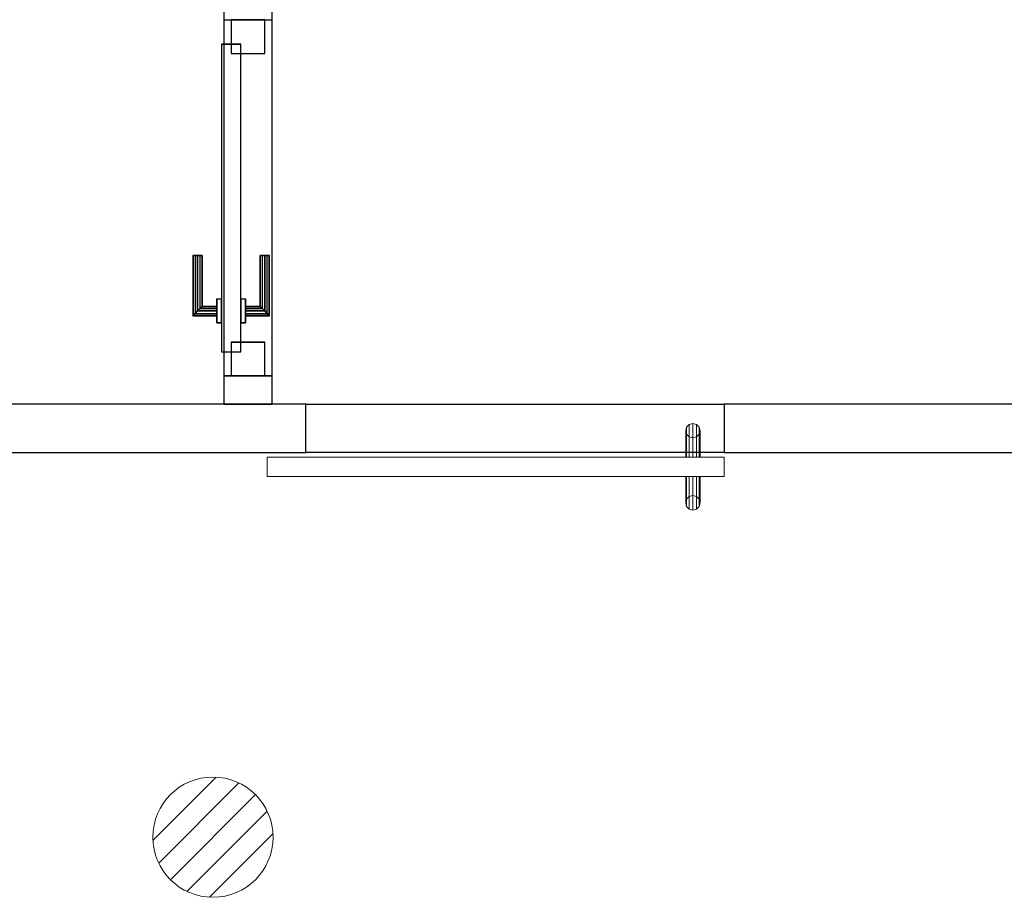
# Model space of a CAD drawing. Header units: metres. Extents: x 397.7 to 427.5, y 12.7 to 28.4.
# Tile 98 of 127: x 408.5 to 410.5, y 24.9 to 26.7. Entities that reach past the tile are written whole.
import ezdxf

# ---------------------------------------------------------------- set-up
doc = ezdxf.new("R2010")
doc.units = ezdxf.units.M
doc.layers.add('01_CARPINTERIA', color=5, linetype='Continuous', lineweight=25, true_color=0x0000ff)
for name, color, linetype, lineweight in [('A-DETL-GENF-OTLN', 7, 'Continuous', 18), ('A-GENM-____-OTLN', 7, 'Continuous', 18), ('A-WALL-____-MCUT', 7, 'Continuous', 25), ('A-WALL-____-OTLN', 7, 'Continuous', 25)]:
    doc.layers.add(name, color=color, linetype=linetype, lineweight=lineweight)

# ---------------------------------------------------------------- blocks, each defined once
blk = doc.blocks.new('Family - LONDR55-XX_ZZ-ARQ-CAA-M3D-Londres55-153779-07_TEL_P4')
at = {"layer": '01_CARPINTERIA', "color": 161, "true_color": 0xaaaaff}
for p, q in [((0.1263, 0.1487), (0.125, 0.15)), ((0.125, 0.15), (0.125, 0.1)), ((0.125, 0.15), (0.1263, 0.1487)), ((0.25, 0.15), (0.125, 0.15)), ((0.13, 0.145), (0.1263, 0.1487)), ((0.1263, 0.1487), (0.1263, 0.1)), ((0.1263, 0.1487), (0.1263, 0.1)), ((0.1263, 0.1487), (0.13, 0.145)), ((0.25, 0.1487), (0.1263, 0.1487)), ((0.25, 0.1487), (0.1263, 0.1487)), ((0.135, 0.14), (0.13, 0.145)), ((0.13, 0.145), (0.13, 0.1)), ((0.13, 0.145), (0.13, 0.1)), ((0.13, 0.145), (0.135, 0.14)), ((0.25, 0.145), (0.13, 0.145)), ((0.25, 0.145), (0.13, 0.145)), ((0.25, 0.1487), (0.25, 0.15)), ((0.25, 0.15), (0.25, 0.1487)), ((0.25, 0.145), (0.25, 0.1487)), ((0.25, 0.1487), (0.25, 0.145)), ((0.25, 0.145), (0.25, 0.14)), ((0.25, 0.14), (0.25, 0.145)), ((0.135, 0.1), (0.135, 0.14)), ((0.135, 0.14), (0.135, 0.1)), ((0.135, 0.14), (0.14, 0.135)), ((0.14, 0.135), (0.135, 0.14)), ((0.135, 0.14), (0.25, 0.14)), ((0.25, 0.14), (0.135, 0.14)), ((0.14, 0.135), (0.14, 0.1)), ((0.14, 0.135), (0.1437, 0.1313)), ((0.1437, 0.1313), (0.14, 0.135)), ((0.14, 0.135), (0.14, 0.1)), ((0.25, 0.135), (0.14, 0.135)), ((0.25, 0.135), (0.14, 0.135)), ((0.1437, 0.1313), (0.1437, 0.1)), ((0.1437, 0.1313), (0.145, 0.13)), ((0.145, 0.13), (0.1437, 0.1313)), ((0.1437, 0.1313), (0.1437, 0.1)), ((0.25, 0.1313), (0.1437, 0.1313)), ((0.25, 0.1313), (0.1437, 0.1313)), ((0.145, 0.13), (0.145, 0.1)), ((0.25, 0.13), (0.145, 0.13)), ((0.25, 0.14), (0.25, 0.135)), ((0.25, 0.135), (0.25, 0.14)), ((0.25, 0.135), (0.25, 0.1313)), ((0.25, 0.1313), (0.25, 0.135)), ((0.25, 0.1313), (0.25, 0.13)), ((0.25, 0.13), (0.25, 0.1313)), ((0.69, 0.09), (0.05, 0.09)), ((0.05, 0.09), (0.05, 0.05)), ((0.69, 0.09), (0.05, 0.09)), ((0.05, 0.09), (0.05, 0.05)), ((0.16, 0.1), (0.11, 0.1)), ((0.11, 0.1), (0.16, 0.1)), ((0.11, 0.1), (0.11, 0.09)), ((0.11, 0.09), (0.11, 0.1)), ((0.16, 0.09), (0.11, 0.09)), ((0.11, 0.09), (0.16, 0.09)), ((0.1263, 0.1), (0.125, 0.1)), ((0.125, 0.1), (0.1263, 0.1)), ((0.13, 0.1), (0.1263, 0.1)), ((0.1263, 0.1), (0.13, 0.1)), ((0.135, 0.1), (0.13, 0.1)), ((0.13, 0.1), (0.135, 0.1)), ((0.14, 0.1), (0.135, 0.1)), ((0.135, 0.1), (0.14, 0.1)), ((0.14, 0.1), (0.1437, 0.1)), ((0.1437, 0.1), (0.14, 0.1)), ((0.1437, 0.1), (0.145, 0.1)), ((0.145, 0.1), (0.1437, 0.1)), ((0.16, 0.1), (0.16, 0.09)), ((0.16, 0.1), (0.16, 0.09)), ((0.69, 0.05), (0.69, 0.09)), ((0.69, 0.09), (0.69, 0.05)), ((0.07, 0.07), (0, 0.07)), ((0, 0.07), (0, 0)), ((0.07, 0.07), (0, 0.07)), ((0, 0.07), (0, 0)), ((0.07, 0), (0.07, 0.07)), ((0.07, 0.07), (0.07, 0)), ((0.74, 0.07), (0.67, 0.07)), ((0.67, 0.07), (0.67, 0)), ((0.74, 0.07), (0.67, 0.07)), ((0.67, 0.07), (0.67, 0)), ((0.74, 0), (0.74, 0.07)), ((0.74, 0.07), (0.74, 0)), ((0.05, 0.05), (0.69, 0.05)), ((0.05, 0.05), (0.69, 0.05)), ((0.11, 0.05), (0.16, 0.05)), ((0.16, 0.05), (0.11, 0.05)), ((0.11, 0.05), (0.11, 0.04)), ((0.11, 0.04), (0.11, 0.05)), ((0.16, 0.05), (0.16, 0.04)), ((0.16, 0.05), (0.16, 0.04)), ((0.11, 0.04), (0.16, 0.04)), ((0.16, 0.04), (0.11, 0.04)), ((0.1263, 0.04), (0.125, 0.04)), ((0.125, 0.04), (0.1263, 0.04)), ((0.125, 0.04), (0.125, -0.01)), ((0.13, 0.04), (0.1263, 0.04)), ((0.1263, 0.04), (0.13, 0.04)), ((0.1263, 0.04), (0.1263, -0.0087)), ((0.1263, 0.04), (0.1263, -0.0087)), ((0.13, 0.04), (0.135, 0.04)), ((0.135, 0.04), (0.13, 0.04)), ((0.13, 0.04), (0.13, -0.005)), ((0.13, 0.04), (0.13, -0.005)), ((0.135, 0.04), (0.14, 0.04)), ((0.14, 0.04), (0.135, 0.04)), ((0.135, 0), (0.135, 0.04)), ((0.135, 0.04), (0.135, 0)), ((0.14, 0.04), (0.1437, 0.04)), ((0.1437, 0.04), (0.14, 0.04)), ((0.14, 0.04), (0.14, 0.005)), ((0.14, 0.04), (0.14, 0.005)), ((0.1437, 0.04), (0.145, 0.04)), ((0.145, 0.04), (0.1437, 0.04)), ((0.1437, 0.04), (0.1437, 0.0087)), ((0.1437, 0.04), (0.1437, 0.0087)), ((0.145, 0.04), (0.145, 0.01)), ((0, 0), (0.07, 0)), ((0, 0), (0.07, 0)), ((0.13, -0.005), (0.135, 0)), ((0.135, 0), (0.13, -0.005)), ((0.14, 0.005), (0.135, 0)), ((0.135, 0), (0.14, 0.005)), ((0.25, 0), (0.135, 0)), ((0.135, 0), (0.25, 0)), ((0.1437, 0.0087), (0.14, 0.005)), ((0.14, 0.005), (0.1437, 0.0087)), ((0.14, 0.005), (0.25, 0.005)), ((0.14, 0.005), (0.25, 0.005)), ((0.145, 0.01), (0.1437, 0.0087)), ((0.1437, 0.0087), (0.145, 0.01)), ((0.1437, 0.0087), (0.25, 0.0087)), ((0.1437, 0.0087), (0.25, 0.0087)), ((0.145, 0.01), (0.25, 0.01)), ((0.25, 0.0087), (0.25, 0.01)), ((0.25, 0.01), (0.25, 0.0087)), ((0.25, 0.005), (0.25, 0.0087)), ((0.25, 0.0087), (0.25, 0.005)), ((0.25, 0.005), (0.25, 0)), ((0.25, 0), (0.25, 0.005)), ((0.25, 0), (0.25, -0.005)), ((0.25, -0.005), (0.25, 0)), ((0.67, 0), (0.74, 0)), ((0.67, 0), (0.74, 0)), ((0.125, -0.01), (0.1263, -0.0087)), ((0.1263, -0.0087), (0.125, -0.01)), ((0.125, -0.01), (0.25, -0.01)), ((0.1263, -0.0087), (0.13, -0.005)), ((0.13, -0.005), (0.1263, -0.0087)), ((0.1263, -0.0087), (0.25, -0.0087)), ((0.1263, -0.0087), (0.25, -0.0087)), ((0.13, -0.005), (0.25, -0.005)), ((0.13, -0.005), (0.25, -0.005)), ((0.25, -0.005), (0.25, -0.0087)), ((0.25, -0.0087), (0.25, -0.005)), ((0.25, -0.0087), (0.25, -0.01)), ((0.25, -0.01), (0.25, -0.0087))]:
    blk.add_line(p, q, dxfattribs=at)
blk = doc.blocks.new('Family - Porta P4-153780-07_TEL_P4')
blk.add_blockref('Family - LONDR55-XX_ZZ-ARQ-CAA-M3D-Londres55-153779-07_TEL_P4', (0, 0))
blk = doc.blocks.new('Family - Evans P4-153798-07_TEL_P4')
at = {"layer": 'A-WALL-____-MCUT', "color": 253, "true_color": 0xaaaaaa}
for p, q in [((2.6418, 0.1), (0, 0.1)), ((2.6418, 0), (2.6418, 0.1)), ((0, 0), (2.6418, 0))]:
    blk.add_line(p, q, dxfattribs=at)
at = {"layer": 'A-WALL-____-OTLN', "color": 253, "true_color": 0xaaaaaa}
for p, q in [((2.6418, 0.1), (0, 0.1)), ((2.6418, 0), (2.6418, 0.1)), ((0, 0), (2.6418, 0))]:
    blk.add_line(p, q, dxfattribs=at)
at = {"layer": 'A-WALL-____-OTLN', "color": 253, "lineweight": 18, "true_color": 0xaaaaaa}
blk.add_line((0, 0), (2.6418, 0), dxfattribs=at)
blk = doc.blocks.new('Family - Evans P4-154015-07_TEL_P4')
at = {"layer": 'A-WALL-____-OTLN', "color": 253, "true_color": 0xaaaaaa}
for p, q in [((0, 0.1), (0.87, 0.1)), ((0, 0), (0, 0.1)), ((0, 0), (0, 0.1)), ((0, 0.1), (0.87, 0.1)), ((0.87, 0.1), (0.87, 0)), ((0.87, 0.1), (0.87, 0)), ((0.87, 0), (0, 0)), ((0.87, 0), (0, 0))]:
    blk.add_line(p, q, dxfattribs=at)
at = {"layer": 'A-WALL-____-OTLN', "color": 253, "lineweight": 18, "true_color": 0xaaaaaa}
blk.add_line((0, 0), (0.87, 0), dxfattribs=at)
blk = doc.blocks.new('Family - Vano porta P4-154017-07_TEL_P4')
at = {"layer": 'A-GENM-____-OTLN', "color": 253, "true_color": 0xaaaaaa}
for p, q in [((409.927, 25.9295), (409.057, 25.9295)), ((409.057, 25.9295), (409.057, 25.8295)), ((409.057, 25.9295), (409.927, 25.9295)), ((409.057, 25.8295), (409.057, 25.9295)), ((409.927, 25.8295), (409.927, 25.9295)), ((409.927, 25.8295), (409.927, 25.9295)), ((409.057, 25.8295), (409.927, 25.8295)), ((409.927, 25.8295), (409.057, 25.8295))]:
    blk.add_line(p, q, dxfattribs=at)
blk = doc.blocks.new('Family - Evans P4-154174-07_TEL_P4')
at = {"layer": 'A-WALL-____-MCUT', "color": 253, "true_color": 0xaaaaaa}
for p, q in [((0.059, 0.1), (0, 0.1)), ((0, 0.1), (0, 0)), ((0.059, 0), (0.059, 0.1)), ((0.799, 0.1), (0.799, 0)), ((0.95, 0.1), (0.799, 0.1)), ((0.95, 0), (0.95, 0.1)), ((1.689, 0.1), (1.689, 0)), ((1.72, 0.1), (1.689, 0.1)), ((1.72, 0), (1.72, 0.1)), ((0, 0), (0.059, 0)), ((0.799, 0), (0.95, 0)), ((1.689, 0), (1.72, 0))]:
    blk.add_line(p, q, dxfattribs=at)
at = {"layer": 'A-WALL-____-OTLN', "color": 253, "true_color": 0xaaaaaa}
for p, q in [((1.72, 0.1), (0, 0.1)), ((0, 0.1), (0, 0)), ((0.799, 0.1), (0.059, 0.1)), ((0.059, 0.1), (0.059, 0)), ((0.799, 0.1), (0.799, 0)), ((1.689, 0.1), (0.95, 0.1)), ((0.95, 0.1), (0.95, 0)), ((1.689, 0.1), (1.689, 0)), ((1.72, 0), (1.72, 0.1)), ((0, 0), (1.72, 0)), ((0.059, 0), (0.799, 0)), ((0.95, 0), (1.689, 0))]:
    blk.add_line(p, q, dxfattribs=at)
at = {"layer": 'A-WALL-____-OTLN', "color": 253, "lineweight": 18, "true_color": 0xaaaaaa}
blk.add_line((0, 0), (1.72, 0), dxfattribs=at)
blk = doc.blocks.new('Family - Vano porta P4-154176-07_TEL_P4')
at = {"layer": 'A-GENM-____-OTLN', "color": 253, "true_color": 0xaaaaaa}
for p, q in [((408.987, 26.7284), (408.887, 26.7284)), ((408.887, 26.7284), (408.887, 25.9884)), ((408.987, 26.7284), (408.887, 26.7284)), ((408.887, 25.9884), (408.887, 26.7284)), ((408.987, 25.9884), (408.987, 26.7284)), ((408.987, 26.7284), (408.987, 25.9884)), ((408.887, 25.9884), (408.987, 25.9884)), ((408.987, 25.9884), (408.887, 25.9884))]:
    blk.add_line(p, q, dxfattribs=at)
blk = doc.blocks.new('Family - Evans P4-154180-07_TEL_P4')
at = {"layer": 'A-WALL-____-MCUT', "color": 253, "true_color": 0xaaaaaa}
for p, q in [((0.75, 0.1), (0, 0.1)), ((0, 0.1), (0, 0)), ((0.75, 0), (0.75, 0.1)), ((0, 0), (0.75, 0))]:
    blk.add_line(p, q, dxfattribs=at)
at = {"layer": 'A-WALL-____-OTLN', "color": 253, "true_color": 0xaaaaaa}
for p, q in [((0.75, 0.1), (0, 0.1)), ((0, 0.1), (0, 0)), ((0.75, 0), (0.75, 0.1)), ((0, 0), (0.75, 0))]:
    blk.add_line(p, q, dxfattribs=at)
at = {"layer": 'A-WALL-____-OTLN', "color": 253, "lineweight": 18, "true_color": 0xaaaaaa}
blk.add_line((0, 0), (0.75, 0), dxfattribs=at)
blk = doc.blocks.new('Family - LONDR55-XX_ZZ-ARQ-CAA-M3D-Londres55-154386-07_TEL_P4')
at = {"layer": 'A-GENM-____-OTLN', "color": 253, "true_color": 0xaaaaaa}
for p, q in [((0.052, 0.1725), (0.05, 0.165)), ((0.052, 0.1725), (0.05, 0.165)), ((0.05, 0.165), (0.052, 0.1575)), ((0.05, 0.11), (0.05, 0.165)), ((0.05, 0.165), (0.052, 0.1575)), ((0.0575, 0.178), (0.052, 0.1725)), ((0.0575, 0.178), (0.052, 0.1725)), ((0.052, 0.11), (0.052, 0.1725)), ((0.065, 0.18), (0.0575, 0.178)), ((0.065, 0.18), (0.0575, 0.178)), ((0.0575, 0.11), (0.0575, 0.178)), ((0.0725, 0.178), (0.065, 0.18)), ((0.0725, 0.178), (0.065, 0.18)), ((0.065, 0.11), (0.065, 0.18)), ((0.078, 0.1725), (0.0725, 0.178)), ((0.078, 0.1725), (0.0725, 0.178)), ((0.0725, 0.11), (0.0725, 0.178)), ((0.08, 0.165), (0.078, 0.1725)), ((0.08, 0.165), (0.078, 0.1725)), ((0.078, 0.11), (0.078, 0.1725)), ((0.078, 0.1575), (0.08, 0.165)), ((0.078, 0.1575), (0.08, 0.165)), ((0.08, 0.165), (0.08, 0.11)), ((0.052, 0.1575), (0.0575, 0.152)), ((0.052, 0.11), (0.052, 0.1575)), ((0.052, 0.1575), (0.0575, 0.152)), ((0.0575, 0.152), (0.065, 0.15)), ((0.0575, 0.11), (0.0575, 0.152)), ((0.0575, 0.152), (0.065, 0.15)), ((0.065, 0.15), (0.0725, 0.152)), ((0.065, 0.15), (0.0725, 0.152)), ((0.065, 0.11), (0.065, 0.15)), ((0.0725, 0.152), (0.078, 0.1575)), ((0.0725, 0.152), (0.078, 0.1575)), ((0.0725, 0.11), (0.0725, 0.152)), ((0.078, 0.11), (0.078, 0.1575)), ((0.95, 0.11), (0, 0.11)), ((0, 0.11), (0, 0.07)), ((0.95, 0.11), (0, 0.11)), ((0, 0.11), (0, 0.07)), ((0.052, 0.11), (0.05, 0.11)), ((0.05, 0.11), (0.052, 0.11)), ((0.0575, 0.11), (0.052, 0.11)), ((0.052, 0.11), (0.0575, 0.11)), ((0.065, 0.11), (0.0575, 0.11)), ((0.0575, 0.11), (0.065, 0.11)), ((0.0725, 0.11), (0.065, 0.11)), ((0.065, 0.11), (0.0725, 0.11)), ((0.078, 0.11), (0.0725, 0.11)), ((0.0725, 0.11), (0.078, 0.11)), ((0.078, 0.11), (0.08, 0.11)), ((0.08, 0.11), (0.078, 0.11)), ((0.95, 0.07), (0.95, 0.11)), ((0.95, 0.11), (0.95, 0.07)), ((0, 0.07), (0.95, 0.07)), ((0, 0.07), (0.95, 0.07)), ((0.05, 0.015), (0.05, 0.07)), ((0.052, 0.07), (0.05, 0.07)), ((0.05, 0.07), (0.052, 0.07)), ((0.052, 0.0075), (0.052, 0.07)), ((0.052, 0.0225), (0.052, 0.07)), ((0.0575, 0.07), (0.052, 0.07)), ((0.052, 0.07), (0.0575, 0.07)), ((0.0575, 0.002), (0.0575, 0.07)), ((0.0575, 0.028), (0.0575, 0.07)), ((0.065, 0.07), (0.0575, 0.07)), ((0.0575, 0.07), (0.065, 0.07)), ((0.065, 0), (0.065, 0.07)), ((0.065, 0.03), (0.065, 0.07)), ((0.0725, 0.07), (0.065, 0.07)), ((0.065, 0.07), (0.0725, 0.07)), ((0.0725, 0.002), (0.0725, 0.07)), ((0.0725, 0.028), (0.0725, 0.07)), ((0.078, 0.07), (0.0725, 0.07)), ((0.0725, 0.07), (0.078, 0.07)), ((0.078, 0.0075), (0.078, 0.07)), ((0.078, 0.0225), (0.078, 0.07)), ((0.078, 0.07), (0.08, 0.07)), ((0.08, 0.07), (0.078, 0.07)), ((0.08, 0.07), (0.08, 0.015)), ((0.052, 0.0225), (0.05, 0.015)), ((0.052, 0.0225), (0.05, 0.015)), ((0.0575, 0.028), (0.052, 0.0225)), ((0.0575, 0.028), (0.052, 0.0225)), ((0.065, 0.03), (0.0575, 0.028)), ((0.065, 0.03), (0.0575, 0.028)), ((0.0725, 0.028), (0.065, 0.03)), ((0.0725, 0.028), (0.065, 0.03)), ((0.078, 0.0225), (0.0725, 0.028)), ((0.078, 0.0225), (0.0725, 0.028)), ((0.08, 0.015), (0.078, 0.0225)), ((0.08, 0.015), (0.078, 0.0225)), ((0.05, 0.015), (0.052, 0.0075)), ((0.05, 0.015), (0.052, 0.0075)), ((0.052, 0.0075), (0.0575, 0.002)), ((0.052, 0.0075), (0.0575, 0.002)), ((0.0575, 0.002), (0.065, 0)), ((0.0575, 0.002), (0.065, 0)), ((0.065, 0), (0.0725, 0.002)), ((0.065, 0), (0.0725, 0.002)), ((0.0725, 0.002), (0.078, 0.0075)), ((0.0725, 0.002), (0.078, 0.0075)), ((0.078, 0.0075), (0.08, 0.015)), ((0.078, 0.0075), (0.08, 0.015))]:
    blk.add_line(p, q, dxfattribs=at)
blk = doc.blocks.new('Family - Porta P4-154387-07_TEL_P4')
blk.add_blockref('Family - LONDR55-XX_ZZ-ARQ-CAA-M3D-Londres55-154386-07_TEL_P4', (0, 0))
blk = doc.blocks.new('LONDR55-XX_ZZ-ARQ-CAA-M3D-Londres55_ifc-1-07_TEL_P4')
at = {"layer": '01_CARPINTERIA', "color": 253, "lineweight": 18, "true_color": 0xaaaaaa, "rotation": 90}
blk.add_blockref('Family - Porta P4-153780-07_TEL_P4', (408.972, 25.9884), dxfattribs=at)
at = {"layer": 'A-GENM-____-OTLN', "color": 253, "lineweight": 18, "true_color": 0xaaaaaa}
for name in ['Family - Vano porta P4-154176-07_TEL_P4', 'Family - Vano porta P4-154017-07_TEL_P4']:
    blk.add_blockref(name, (0, 0), dxfattribs=at)
at = {"layer": 'A-GENM-____-OTLN', "color": 253, "lineweight": 18, "true_color": 0xaaaaaa, "rotation": 180}
blk.add_blockref('Family - Porta P4-154387-07_TEL_P4', (409.927, 25.8895), dxfattribs=at)
at = {"layer": 'A-WALL-____-OTLN', "color": 253, "lineweight": 18, "true_color": 0xaaaaaa, "rotation": 90}
blk.add_blockref('Family - Evans P4-154174-07_TEL_P4', (408.987, 25.9295), dxfattribs=at)
at = {"layer": 'A-WALL-____-OTLN', "color": 253, "lineweight": 18, "true_color": 0xaaaaaa}
for name, p in [('Family - Evans P4-153798-07_TEL_P4', (406.4152, 25.8295)), ('Family - Evans P4-154015-07_TEL_P4', (409.057, 25.8295)), ('Family - Evans P4-154180-07_TEL_P4', (409.927, 25.8295))]:
    blk.add_blockref(name, p, dxfattribs=at)
blk = doc.blocks.new('ZYR_08_04 Altaveu Sostre Encastat - Altaveu Encastat 01-911395-07_TEL_P4')
at = {"layer": 'A-DETL-GENF-OTLN', "color": 6, "true_color": 0xff00ff}
for p, q in [((-0.1248, -0.007), (0.007, 0.1248)), ((-0.1128, -0.0539), (0.0539, 0.1128)), ((-0.0884, -0.0884), (0.0884, 0.0884)), ((-0.0539, -0.1128), (0.1128, 0.0539)), ((-0.007, -0.1248), (0.1248, 0.007))]:
    blk.add_line(p, q, dxfattribs=at)
blk.add_circle((0, 0), 0.125, dxfattribs=at)

msp = doc.modelspace()

# ---------------------------------------------------------------- block references
at = {"lineweight": 5}
msp.add_blockref('LONDR55-XX_ZZ-ARQ-CAA-M3D-Londres55_ifc-1-07_TEL_P4', (0, 0), dxfattribs=at)
at = {"layer": 'A-DETL-GENF-OTLN', "color": 6, "true_color": 0xff00ff}
msp.add_blockref('ZYR_08_04 Altaveu Sostre Encastat - Altaveu Encastat 01-911395-07_TEL_P4', (408.8641, 25.0295), dxfattribs=at)

doc.saveas('drawing.dxf')
